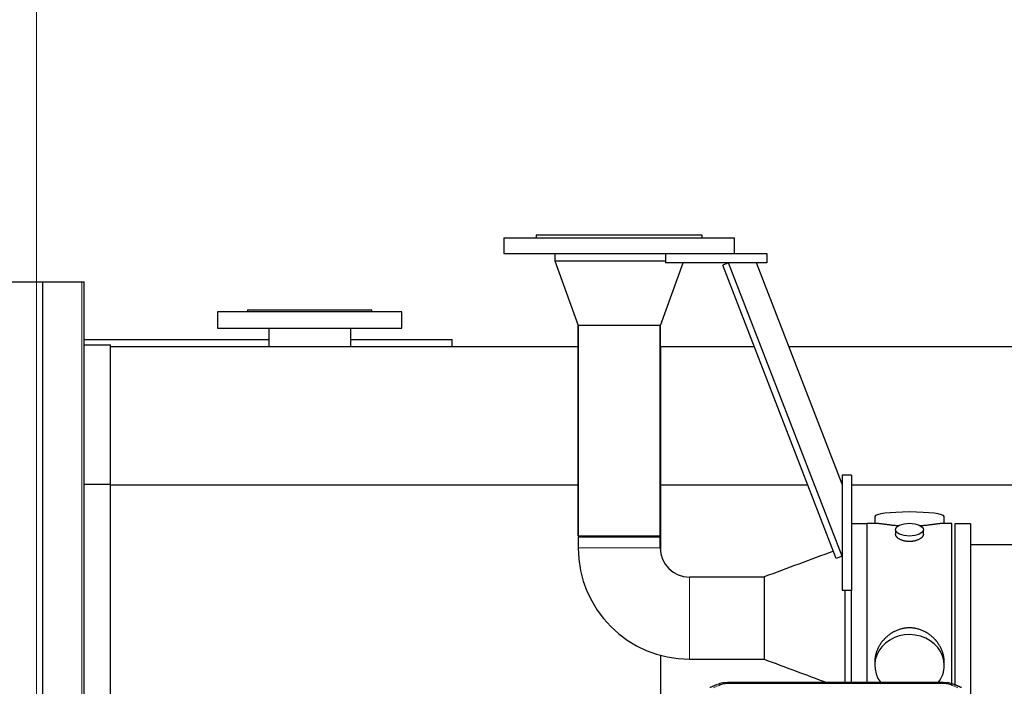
# Model space of a CAD drawing. Header units: inches. Extents: x 0 to 23760, y -13 to 16800.
# Tile 232 of 256: x 16404 to 17471, y 14676 to 15398. Entities that reach past the tile are written whole.
import ezdxf

# ---------------------------------------------------------------- set-up
doc = ezdxf.new("R2010")
doc.units = ezdxf.units.IN
doc.layers.add('1', color=7, linetype='Continuous', true_color=0xffffff)
doc.layers.add('254', color=7, linetype='Continuous', true_color=0xffffff)
doc.styles.add('latin_extended', font='simplex.shx')
doc.dimstyles.get("Standard").update_dxf_attribs({"dimtxt": 0.18, "dimasz": 0.18, "dimexe": 0.18, "dimexo": 0.0625, "dimgap": 0.09, "dimtad": 0, "dimtih": 1, "dimtoh": 1, "dimdec": 4, "dimzin": 0, "dimdsep": 46, "dimtxsty": 'Standard', "dimcen": 0.09, "dimadec": 0, "dimazin": 0, "dimtfac": 1, "dimtdec": 4, "dimtofl": 0, "dimtmove": 0, "dimatfit": 3, "dimfxl": 1, "dimtolj": 1, "dimtzin": 0, "dimarcsym": 0})

# ---------------------------------------------------------------- blocks, each defined once
blk = doc.blocks.new('_U10')
at = {"layer": '254', "color": 3, "linetype": 'Continuous', "lineweight": 13, "transparency": 16777216}
for p, q in [((15785.8, 15400), (15785.8, 15716)), ((16422.7, 12326.5), (16422.7, 15716)), ((16282.7, 15676), (15925.8, 15676))]:
    blk.add_line(p, q, dxfattribs=at)
at = {"layer": '254', "color": 3, "transparency": 16777216}
for points in [[(15925.8, 15699.4), (15925.8, 15652.7), (15785.8, 15676)], [(16282.7, 15652.7), (16282.7, 15699.4), (16422.7, 15676)]]:
    blk.add_solid(points, dxfattribs=at)
at = {"layer": 'Defpoints', "color": 0, "transparency": 16777216}
for p in [(15785.8, 15676), (15785.8, 15360), (16422.7, 12286.5)]:
    blk.add_point(p, dxfattribs=at)
at = {"layer": '254', "color": 2, "lineweight": 13, "transparency": 16777216, "insert": (15924.2, 15886), "char_height": 140, "attachment_point": 1, "style": 'latin_extended'}
blk.add_mtext('\\A1;637', dxfattribs=at)

msp = doc.modelspace()

# ---------------------------------------------------------------- linework, layer by layer
at = {"layer": '1', "color": 2, "linetype": 'Continuous', "lineweight": 25}
for p, q in [((16964.168, 15164.598), (16964.168, 15161.598)), ((17144.168, 15164.598), (16964.168, 15164.598)), ((17144.168, 15161.598), (17144.168, 15164.598)), ((16929.168, 15161.598), (16929.168, 15144.598)), ((16929.168, 15161.598), (17179.168, 15161.598)), ((17179.168, 15144.598), (17179.168, 15161.598)), ((16929.168, 15144.598), (17129.172, 15144.598)), ((16984.168, 15144.598), (16984.168, 15136.598)), ((17104.168, 15144.598), (17104.168, 15134.598)), ((17129.169, 15144.598), (17214.168, 15144.598)), ((17214.168, 15144.598), (17214.168, 15134.598)), ((16984.168, 15136.598), (17009.646, 15066.598)), ((16984.168, 15136.598), (17104.168, 15136.598)), ((16984.168, 15136.598), (17104.168, 15136.598)), ((17098.69, 15066.598), (17123.44, 15134.598)), ((17214.168, 15134.598), (17104.168, 15134.598)), ((17172.638, 15134.598), (17166.312, 15132.15)), ((17289.342, 14814.208), (17166.312, 15132.15)), ((17295.668, 14816.656), (17172.638, 15134.598)), ((17295.667, 14894.6), (17202.799, 15134.596)), ((16340.02, 15113.99), (16429.003, 15113.99)), ((16429.003, 15113.99), (16429.577, 15113.99)), ((16429.577, 15113.99), (16471.668, 15113.99)), ((16471.668, 15113.99), (16474.168, 15113.99)), ((16474.168, 14628.603), (16474.168, 15113.99)), ((16618.668, 15081.598), (16618.668, 15063.598)), ((16818.668, 15081.598), (16618.668, 15081.598)), ((16651.168, 15083.598), (16651.168, 15081.598)), ((16651.168, 15083.598), (16786.168, 15083.598)), ((16786.168, 15081.598), (16786.168, 15083.598)), ((16818.668, 15063.598), (16818.668, 15081.598)), ((17054.168, 15066.598), (17009.646, 15066.598)), ((17009.718, 15066.598), (17009.718, 14838.598)), ((17009.718, 14838.598), (17009.718, 15066.598)), ((17098.69, 15066.598), (17054.168, 15066.598)), ((17098.618, 14838.598), (17098.618, 15066.598)), ((17098.618, 15066.598), (17098.618, 14838.598)), ((16618.668, 15063.598), (16818.668, 15063.598)), ((16674.218, 15063.598), (16674.218, 15043.989)), ((16763.118, 15043.989), (16763.118, 15063.598)), ((16474.168, 15051.491), (16674.215, 15051.491)), ((16474.168, 15045.49), (16502.668, 15045.49)), ((16502.668, 14894.612), (16502.668, 15045.49)), ((16763.113, 15051.491), (16873.168, 15051.491)), ((16873.168, 15043.991), (16873.168, 15051.491)), ((16502.669, 15043.991), (17009.711, 15043.991)), ((16869.168, 15043.991), (17009.769, 15043.991)), ((17098.615, 15043.991), (17098.668, 15043.991)), ((17098.64, 15043.991), (17200.478, 15043.991)), ((17098.668, 15043.991), (17098.668, 14893.991)), ((17237.902, 15043.991), (21379.668, 15043.991)), ((17305.668, 14904.598), (17295.668, 14904.598)), ((17295.668, 14904.598), (17295.668, 14779.598)), ((17305.668, 14904.598), (17305.668, 14779.598)), ((16474.168, 14894.612), (16502.668, 14894.612)), ((16502.668, 14664.003), (16502.668, 14894.612)), ((16502.669, 14893.991), (17009.711, 14893.991)), ((17098.615, 14893.991), (17098.668, 14893.991)), ((17098.668, 14893.991), (17098.668, 14823.819)), ((17098.71, 14893.991), (17258.481, 14893.991)), ((17305.7, 14893.991), (21379.668, 14893.991)), ((17331.028, 14859.649), (17331.028, 14852.028)), ((17406.308, 14852.028), (17406.308, 14859.649)), ((17322.668, 14851.598), (17305.668, 14851.598)), ((17334.015, 14852.028), (17322.668, 14852.028)), ((17322.668, 14749.598), (17322.668, 14852.028)), ((17353.62, 14845.395), (17353.62, 14840.43)), ((17383.716, 14840.453), (17383.716, 14845.395)), ((17414.668, 14852.028), (17403.372, 14852.028)), ((17414.668, 14749.598), (17414.668, 14852.028)), ((17434.668, 14851.598), (17417.668, 14851.598)), ((17417.668, 14851.598), (17417.668, 14676.65)), ((17434.668, 14851.598), (17434.668, 14667.067)), ((17009.718, 14838.598), (17098.618, 14838.598)), ((17009.718, 14837.598), (17009.718, 14825.598)), ((17009.718, 14837.598), (17054.168, 14837.598)), ((17054.168, 14837.598), (17098.618, 14837.598)), ((17098.618, 14825.598), (17098.618, 14837.598)), ((17530.668, 14829.098), (17434.668, 14829.098)), ((17295.668, 14816.656), (17289.342, 14814.208)), ((17211.278, 14794.048), (17130.168, 14794.048)), ((17211.278, 14794.229), (17211.278, 14704.967)), ((17305.668, 14779.598), (17295.668, 14779.598)), ((17298.668, 14779.596), (17298.668, 14679.685)), ((17305.668, 14679.687), (17305.668, 14779.6)), ((17322.668, 14679.678), (17322.668, 14749.598)), ((17414.668, 14676.999), (17414.668, 14749.598)), ((17098.668, 14709.344), (17098.668, 14579.849)), ((17130.168, 14705.148), (17211.278, 14705.148)), ((17331.028, 14702.369), (17331.028, 14698.344)), ((17406.308, 14698.344), (17406.308, 14702.367)), ((17405.254, 14679.683), (17172.082, 14679.683))]:
    msp.add_line(p, q, dxfattribs=at)
at = {"layer": '1', "color": 110, "linetype": 'Continuous', "lineweight": 13}
for p, q in [((16429.003, 14392.996), (16429.003, 15113.99)), ((16429.577, 14392.996), (16429.577, 15113.99)), ((16471.668, 14623.567), (16471.668, 15113.99)), ((17098.618, 14825.598), (17009.718, 14825.598)), ((17130.168, 14794.048), (17130.168, 14749.598)), ((17130.168, 14749.598), (17130.168, 14705.148)), ((17172.082, 14679.683), (17172.082, 14678.73)), ((17405.254, 14678.73), (17172.082, 14678.73)), ((17405.254, 14679.681), (17405.254, 14678.73))]:
    msp.add_line(p, q, dxfattribs=at)
at = {"layer": '1', "color": 2, "linetype": 'Continuous', "lineweight": 25}
for radius in [120.45, 31.55]:
    msp.add_arc((17130.168, 14825.598), radius, 180, 270, dxfattribs=at)
for centre, ratio, start_param, end_param in [((17368.668, 14859.649), 0.13052619, 0, 3.14159265), ((17368.668, 14698.344), 0.88701083, 0, 3.73466644), ((17368.668, 14698.344), 0.88701083, 5.69001334, 6.28318531)]:
    msp.add_ellipse(centre, major_axis=(37.64, 0), ratio=ratio, start_param=start_param, end_param=end_param, dxfattribs=at)
msp.add_ellipse((17368.668, 14845.395), major_axis=(15.048, 0), ratio=0.46174861, dxfattribs=at)
at = {"layer": '1', "color": 110, "linetype": 'Continuous', "lineweight": 13}
for centre, major_axis, start_param, end_param in [((17164.324, 14668.521), (3.953, -9.186), 2.55101466, 3.1418997), ((17413.013, 14668.521), (-3.953, -9.186), 3.1410059, 3.73217065)]:
    msp.add_ellipse(centre, major_axis=major_axis, ratio=0.64192681, start_param=start_param, end_param=end_param, dxfattribs=at)
at = {"layer": '1', "color": 2, "linetype": 'Continuous', "lineweight": 25}
for points, knots in [([(17356.796, 14849.44), (17356.794, 14849.44), (17356.791, 14849.44), (17356.715, 14849.446), (17356.641, 14849.452), (17356.494, 14849.464), (17356.273, 14849.482), (17355.468, 14849.549), (17354.172, 14849.665), (17352.49, 14849.833), (17350.853, 14850.01), (17349.26, 14850.195), (17347.71, 14850.385), (17346.706, 14850.514), (17346.088, 14850.594), (17345.965, 14850.611), (17345.72, 14850.643), (17345.355, 14850.691), (17344.996, 14850.739), (17344.287, 14850.834), (17343.363, 14850.959), (17342.041, 14851.139), (17340.783, 14851.31), (17339.589, 14851.469), (17338.835, 14851.566), (17338.286, 14851.634), (17338.016, 14851.667), (17337.751, 14851.698), (17337.577, 14851.719), (17337.49, 14851.729), (17337.06, 14851.778), (17336.4, 14851.85), (17335.492, 14851.934), (17334.664, 14851.994), (17334.027, 14852.022), (17333.671, 14852.027), (17333.549, 14852.028)], [0, 0, 0, 0, 0.00022148, 0.00022148, 0.00714286, 0.00714286, 0.01406423, 0.02790698, 0.08327796, 0.13864895, 0.19401993, 0.24939092, 0.3047619, 0.36013289, 0.36013289, 0.37397564, 0.37397564, 0.38781838, 0.41550388, 0.41550388, 0.47087486, 0.52624585, 0.58161683, 0.63698782, 0.6923588, 0.6923588, 0.7200443, 0.73388704, 0.73388704, 0.74772979, 0.74772979, 0.80310078, 0.85847176, 0.91384275, 0.96921373, 1, 1, 1, 1]), ([(17403.793, 14852.028), (17403.668, 14852.028), (17403.311, 14852.022), (17402.67, 14851.993), (17401.838, 14851.934), (17401.227, 14851.877), (17400.828, 14851.836), (17400.748, 14851.828), (17400.585, 14851.811), (17400.339, 14851.785), (17400.086, 14851.756), (17399.572, 14851.698), (17398.865, 14851.613), (17397.737, 14851.468), (17396.542, 14851.309), (17395.281, 14851.137), (17394.395, 14851.016), (17393.714, 14850.924), (17393.369, 14850.877), (17393.017, 14850.83), (17392.781, 14850.798), (17392.663, 14850.782), (17392.068, 14850.702), (17391.101, 14850.574), (17389.604, 14850.382), (17388.06, 14850.193), (17386.469, 14850.008), (17384.831, 14849.831), (17383.707, 14849.719), (17382.851, 14849.638), (17382.42, 14849.599), (17381.984, 14849.56), (17381.766, 14849.541), (17381.693, 14849.535), (17381.547, 14849.522), (17381.26, 14849.498), (17380.972, 14849.474), (17380.757, 14849.457)], [0, 0, 0, 0, 0.03134761, 0.08712628, 0.14290495, 0.19868362, 0.19868362, 0.21262829, 0.21262829, 0.22657296, 0.25446229, 0.25446229, 0.31024096, 0.36601963, 0.4217983, 0.47757697, 0.53335564, 0.53335564, 0.56124498, 0.57518965, 0.57518965, 0.58913432, 0.58913432, 0.64491299, 0.70069166, 0.75647033, 0.812249, 0.86802767, 0.92380634, 0.92380634, 0.95169567, 0.96564034, 0.96564034, 0.97261267, 0.97261267, 0.97958501, 1, 1, 1, 1]), ([(17368.668, 14832.521), (17368.17, 14832.521), (17367.677, 14832.535), (17366.698, 14832.593), (17366.213, 14832.635), (17365.25, 14832.749), (17364.773, 14832.819), (17364.182, 14832.924), (17364.005, 14832.957), (17363.828, 14832.992), (17363.711, 14833.016), (17363.652, 14833.028), (17363.36, 14833.089), (17363.129, 14833.141), (17362.446, 14833.307), (17362.003, 14833.429), (17361.139, 14833.696), (17360.719, 14833.84), (17360.105, 14834.074), (17359.904, 14834.155), (17359.606, 14834.28), (17359.508, 14834.323), (17359.361, 14834.387), (17359.313, 14834.409), (17359.216, 14834.453), (17358.783, 14834.651), (17358.373, 14834.858), (17357.68, 14835.243), (17357.351, 14835.442), (17356.729, 14835.855), (17356.436, 14836.068), (17356.092, 14836.342), (17356.025, 14836.398), (17355.892, 14836.509), (17355.827, 14836.565), (17355.636, 14836.734), (17355.514, 14836.846), (17355.166, 14837.187), (17354.957, 14837.416), (17354.581, 14837.88), (17354.416, 14838.113), (17354.2, 14838.467), (17354.134, 14838.585), (17354.059, 14838.733), (17354.044, 14838.763), (17354.015, 14838.822), (17354.001, 14838.852), (17353.96, 14838.941), (17353.935, 14839.001), (17353.814, 14839.296), (17353.741, 14839.531), (17353.645, 14839.994), (17353.621, 14840.224), (17353.62, 14840.454), (17353.62, 14840.457), (17353.62, 14840.46)], [0, 0, 0, 0, 0.06244536, 0.06244536, 0.12489072, 0.12489072, 0.18733608, 0.18733608, 0.20294742, 0.21075309, 0.21075309, 0.21855876, 0.21855876, 0.24978144, 0.24978144, 0.3122268, 0.3122268, 0.37467216, 0.37467216, 0.40589484, 0.40589484, 0.42150618, 0.42150618, 0.42931185, 0.42931185, 0.43711752, 0.49956288, 0.49956288, 0.56200824, 0.56200824, 0.6244536, 0.6244536, 0.64006494, 0.64006494, 0.65567628, 0.65567628, 0.68689896, 0.68689896, 0.74934432, 0.74934432, 0.81178968, 0.81178968, 0.84301236, 0.84301236, 0.85081803, 0.85081803, 0.8586237, 0.8586237, 0.87423504, 0.87423504, 0.9366804, 0.9366804, 0.99912576, 0.99912576, 1, 1, 1, 1]), ([(17383.716, 14840.456), (17383.716, 14840.228), (17383.692, 14839.999), (17383.596, 14839.536), (17383.525, 14839.302), (17383.334, 14838.833), (17383.215, 14838.598), (17383.036, 14838.302), (17382.999, 14838.243), (17382.94, 14838.154), (17382.921, 14838.124), (17382.88, 14838.065), (17382.778, 14837.917), (17382.666, 14837.771), (17382.384, 14837.421), (17382.174, 14837.192), (17381.713, 14836.739), (17381.461, 14836.517), (17381.052, 14836.189), (17380.91, 14836.08), (17380.69, 14835.92), (17380.615, 14835.866), (17380.462, 14835.76), (17380.385, 14835.707), (17379.993, 14835.447), (17379.663, 14835.247), (17378.971, 14834.862), (17378.608, 14834.678), (17377.851, 14834.328), (17377.457, 14834.161), (17376.994, 14833.984), (17376.942, 14833.964), (17376.839, 14833.926), (17376.786, 14833.906), (17376.629, 14833.849), (17376.313, 14833.737), (17375.992, 14833.632), (17375.342, 14833.431), (17374.899, 14833.309), (17373.994, 14833.09), (17373.533, 14832.992), (17372.825, 14832.865), (17372.587, 14832.826), (17372.226, 14832.773), (17372.105, 14832.756), (17371.863, 14832.723), (17371.741, 14832.708), (17371.134, 14832.636), (17370.645, 14832.593), (17369.661, 14832.535), (17369.166, 14832.521), (17368.668, 14832.521)], [0, 0, 0, 0, 0.06214831, 0.06214831, 0.12467175, 0.12467175, 0.1871952, 0.1871952, 0.20282606, 0.20282606, 0.21064149, 0.21064149, 0.21845692, 0.24971864, 0.24971864, 0.31224209, 0.31224209, 0.37476554, 0.37476554, 0.40602726, 0.40602726, 0.42165812, 0.42165812, 0.43728898, 0.43728898, 0.49981243, 0.49981243, 0.56233588, 0.56233588, 0.62485932, 0.62485932, 0.63267475, 0.63267475, 0.64049018, 0.64049018, 0.65612105, 0.68738277, 0.68738277, 0.74990621, 0.74990621, 0.81242966, 0.81242966, 0.84369138, 0.84369138, 0.85932225, 0.85932225, 0.87495311, 0.87495311, 0.93747655, 0.93747655, 1, 1, 1, 1]), ([(17406.308, 14702.332), (17406.307, 14702.864), (17406.292, 14703.401), (17406.248, 14704.22), (17406.224, 14704.569), (17406.194, 14704.921), (17406.181, 14705.062), (17406.175, 14705.132), (17406.154, 14705.343), (17406.082, 14706.047), (17405.909, 14707.31), (17405.588, 14708.988), (17405.18, 14710.657), (17404.684, 14712.319), (17404.1, 14713.972), (17403.652, 14715.068), (17403.354, 14715.751), (17403.293, 14715.888), (17403.17, 14716.16), (17402.983, 14716.568), (17402.789, 14716.972), (17402.391, 14717.775), (17401.836, 14718.834), (17400.927, 14720.385), (17399.944, 14721.9), (17398.887, 14723.377), (17398.133, 14724.337), (17397.548, 14725.047), (17397.35, 14725.282), (17397.048, 14725.631), (17396.947, 14725.748), (17396.743, 14725.979), (17396.229, 14726.554), (17395.278, 14727.559), (17393.954, 14728.838), (17392.573, 14730.054), (17391.135, 14731.208), (17389.64, 14732.299), (17388.605, 14732.982), (17387.814, 14733.477), (17387.548, 14733.639), (17387.212, 14733.839), (17387.144, 14733.878), (17387.009, 14733.957), (17386.807, 14734.075), (17386.061, 14734.499), (17384.826, 14735.153), (17383.146, 14735.94), (17381.433, 14736.642), (17379.687, 14737.258), (17377.908, 14737.786), (17376.698, 14738.078), (17375.783, 14738.274), (17375.476, 14738.336), (17375.091, 14738.408), (17375.013, 14738.422), (17374.859, 14738.45), (17374.628, 14738.491), (17373.778, 14738.632), (17372.389, 14738.817), (17370.536, 14738.964), (17368.682, 14739.013), (17366.828, 14738.965), (17364.973, 14738.819), (17363.736, 14738.656), (17362.963, 14738.533), (17362.808, 14738.507), (17362.499, 14738.454), (17362.036, 14738.371), (17361.576, 14738.279), (17360.661, 14738.083), (17359.452, 14737.792), (17357.669, 14737.264), (17355.918, 14736.648), (17354.198, 14735.944), (17353.072, 14735.416), (17352.235, 14734.999), (17351.957, 14734.856), (17351.612, 14734.673), (17351.474, 14734.599), (17351.199, 14734.451), (17350.448, 14734.035), (17349.245, 14733.321), (17347.697, 14732.3), (17346.204, 14731.21), (17344.764, 14730.055), (17343.378, 14728.833), (17342.489, 14727.975), (17342, 14727.48), (17341.945, 14727.425), (17341.837, 14727.314), (17341.783, 14727.259), (17341.622, 14727.092), (17341.302, 14726.757), (17340.989, 14726.418), (17340.371, 14725.734), (17339.573, 14724.807), (17338.447, 14723.375), (17337.394, 14721.902), (17336.412, 14720.389), (17335.502, 14718.835), (17334.944, 14717.772), (17334.611, 14717.1), (17334.545, 14716.965), (17334.415, 14716.694), (17334.223, 14716.288), (17334.039, 14715.881), (17333.683, 14715.066), (17333.237, 14713.975), (17332.655, 14712.328), (17332.16, 14710.67), (17331.751, 14709.003), (17331.43, 14707.326), (17331.275, 14706.202), (17331.198, 14705.497), (17331.183, 14705.356), (17331.156, 14705.075), (17331.118, 14704.653), (17331.09, 14704.234), (17331.044, 14703.409), (17331.029, 14702.866), (17331.028, 14702.327)], [0, 0, 0, 0, 0.0151373, 0.0151373, 0.02295615, 0.02491087, 0.02491087, 0.02686558, 0.02686558, 0.030775, 0.04641271, 0.06205042, 0.07768812, 0.09332583, 0.10896353, 0.12460124, 0.12460124, 0.12851066, 0.12851066, 0.13242009, 0.14023894, 0.14023894, 0.15587665, 0.17151436, 0.18715206, 0.20278977, 0.21842747, 0.21842747, 0.22624633, 0.22624633, 0.23015575, 0.23015575, 0.23406518, 0.24970288, 0.26534059, 0.28097829, 0.296616, 0.31225371, 0.32789141, 0.32789141, 0.33571026, 0.33571026, 0.33766498, 0.33766498, 0.33961969, 0.34352912, 0.35916682, 0.37480453, 0.39044223, 0.40607994, 0.42171765, 0.43735535, 0.43735535, 0.4451742, 0.4451742, 0.44712892, 0.44712892, 0.44908363, 0.45299306, 0.46863076, 0.48426847, 0.49990617, 0.51554388, 0.53118159, 0.54681929, 0.54681929, 0.55072872, 0.55072872, 0.55463814, 0.562457, 0.562457, 0.5780947, 0.59373241, 0.60937011, 0.62500782, 0.64064552, 0.64064552, 0.64846438, 0.64846438, 0.65041909, 0.6523738, 0.65628323, 0.67192094, 0.68755864, 0.70319635, 0.71883405, 0.73447176, 0.75010946, 0.75010946, 0.75206418, 0.75206418, 0.75401889, 0.75401889, 0.75792832, 0.76574717, 0.76574717, 0.78138488, 0.79702258, 0.81266029, 0.82829799, 0.8439357, 0.8595734, 0.8595734, 0.86348283, 0.86348283, 0.86739226, 0.87521111, 0.87521111, 0.89084881, 0.90648652, 0.92212423, 0.93776193, 0.95339964, 0.96903734, 0.96903734, 0.97294677, 0.97294677, 0.9768562, 0.98467505, 0.98467505, 1, 1, 1, 1]), ([(17173.382, 14679.666), (17172.154, 14679.708), (17168.712, 14679.629), (17164.633, 14679.265), (17162.133, 14678.297), (17161.63, 14678.072)], [0, 0, 0, 0, 0.29952507, 0.855667, 1, 1, 1, 1]), ([(17416.898, 14677.573), (17416.287, 14677.897), (17414.062, 14678.917), (17410.074, 14679.53), (17406.757, 14679.632), (17405.252, 14679.555)], [0, 0, 0, 0, 0.17978835, 0.63838157, 1, 1, 1, 1])]:
    msp.add_open_spline(points, degree=3, knots=knots, dxfattribs=at)
for points, degree in [([(17286.278, 14822.122), (17261.278, 14812.825), (17236.278, 14803.527), (17211.278, 14794.229)], 3), ([(17211.278, 14704.967), (17233.94, 14696.539), (17256.601, 14688.111), (17279.262, 14679.683)], 3), ([(17160.37, 14677.703), (17152.34, 14674.234)], 1), ([(17424.996, 14674.239), (17420.98, 14675.981), (17416.966, 14677.699)], 2)]:
    msp.add_open_spline(points, degree=degree, dxfattribs=at)
at = {"layer": '1', "color": 110, "linetype": 'Continuous', "lineweight": 13}
for points in [[(17164.324, 14677.563), (17161.654, 14676.41), (17158.985, 14675.253), (17156.315, 14674.092)], [(17421.021, 14674.092), (17418.352, 14675.253), (17415.682, 14676.41), (17413.013, 14677.563)]]:
    msp.add_open_spline(points, degree=3, dxfattribs=at)
for points, knots in [([(17164.324, 14677.563), (17164.449, 14677.617), (17164.579, 14677.67), (17164.78, 14677.745), (17164.848, 14677.769), (17164.986, 14677.817), (17165.056, 14677.841), (17165.408, 14677.955), (17165.703, 14678.038), (17166.313, 14678.188), (17166.629, 14678.255), (17167.036, 14678.331), (17167.119, 14678.346), (17167.283, 14678.374), (17167.366, 14678.388), (17167.614, 14678.427), (17167.78, 14678.452), (17168.282, 14678.52), (17168.619, 14678.558), (17169.298, 14678.623), (17169.641, 14678.649), (17170.331, 14678.69), (17170.678, 14678.706), (17171.377, 14678.726), (17171.728, 14678.73), (17172.082, 14678.73)], [0, 0, 0, 0, 0.0625, 0.0625, 0.09375, 0.09375, 0.125, 0.125, 0.25, 0.25, 0.375, 0.375, 0.40625, 0.40625, 0.4375, 0.4375, 0.5, 0.5, 0.625, 0.625, 0.75, 0.75, 0.875, 0.875, 1, 1, 1, 1]), ([(17405.254, 14678.73), (17405.608, 14678.73), (17405.961, 14678.726), (17406.402, 14678.713), (17406.49, 14678.71), (17406.667, 14678.704), (17406.755, 14678.7), (17407.018, 14678.688), (17407.193, 14678.679), (17407.715, 14678.648), (17408.06, 14678.621), (17408.742, 14678.555), (17409.08, 14678.517), (17409.748, 14678.425), (17410.077, 14678.372), (17410.443, 14678.304), (17410.484, 14678.297), (17410.564, 14678.281), (17410.685, 14678.257), (17410.963, 14678.2), (17411.194, 14678.146), (17411.649, 14678.034), (17411.94, 14677.951), (17412.497, 14677.77), (17412.762, 14677.672), (17413.013, 14677.563)], [0, 0, 0, 0, 0.125, 0.125, 0.15625, 0.15625, 0.1875, 0.1875, 0.25, 0.25, 0.375, 0.375, 0.5, 0.5, 0.625, 0.625, 0.640625, 0.640625, 0.65625, 0.6875, 0.75, 0.75, 0.875, 0.875, 1, 1, 1, 1])]:
    msp.add_open_spline(points, degree=3, knots=knots, dxfattribs=at)

# ---------------------------------------------------------------- dimensions: what is measured, and where the dimension line sits
at = {"layer": '254', "color": 2, "linetype": 'Continuous', "lineweight": 13}
dim = msp.add_linear_dim(base=(15785.775, 15676.039), p1=(16422.668, 12286.491), p2=(15785.775, 15360), dimstyle='Standard', override={"dimscale": 40, "dimtxt": 3.5, "dimasz": 3.5, "dimexe": 1, "dimexo": 1, "dimgap": 1.75, "dimtad": 1, "dimtih": 1, "dimtoh": 0, "dimdec": 0, "dimlfac": 1, "dimzin": 8, "dimdsep": 46, "dimlunit": 2, "dimtxsty": 'latin_extended', "dimsah": 1, "dimse1": 0, "dimse2": 0, "dimsd1": 0, "dimsd2": 0, "dimclrd": 3, "dimclre": 3, "dimclrt": 2, "dimtol": 0, "dimtm": -0.1, "dimtfac": 0.714286, "dimtdec": 3, "dimtofl": 1, "dimtmove": 0, "dimtzin": 8, "dimlwd": 13, "dimlwe": 13}, dxfattribs=at)
dim.commit()
dim.dimension.update_dxf_attribs({"geometry": '_U10', "text_midpoint": (16104.221, 15676.039), "dimtype": 160})

doc.saveas('drawing.dxf')
